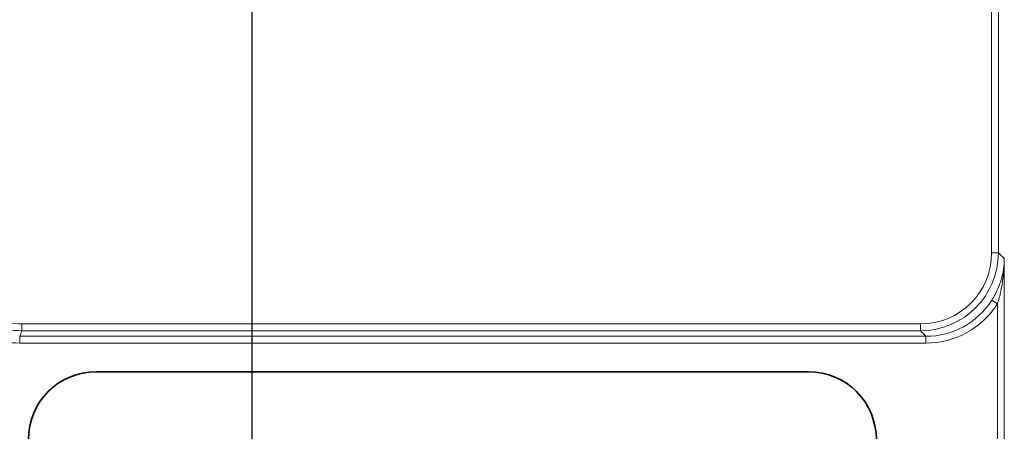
# Model space of a CAD drawing. Header units: millimetres. Extents: x 5 to 415, y 5 to 292.
# Tile 13 of 37: x 165 to 194, y 142 to 154. Entities that reach past the tile are written whole.
import ezdxf

# ---------------------------------------------------------------- set-up
doc = ezdxf.new("R2010")
doc.units = ezdxf.units.MM
for name, color, linetype, lineweight in [('Bemaßung (ISO)', 7, 'Continuous', 25), ('Sichtbar (ISO)', 7, 'Continuous', 35), ('Sichtbar schmal (ISO)', 7, 'Continuous', 18)]:
    doc.layers.add(name, color=color, linetype=linetype, lineweight=lineweight)
doc.styles.add('Notiztext (ISO)', font='isocpeur.ttf')
doc.dimstyles.new('Standard (ISO)', dxfattribs={"dimtxt": 3.5, "dimasz": 2.5, "dimexe": 2, "dimexo": 0, "dimgap": 0.762, "dimtad": 1, "dimtoh": 1, "dimdec": 8, "dimrnd": 1e-08, "dimdsep": 46, "dimtxsty": 'Notiztext (ISO)', "dimcen": 0.09, "dimdle": 10, "dimclrd": 256, "dimclre": 256, "dimclrt": 256, "dimadec": 6, "dimazin": 2, "dimtfac": 0.514286, "dimtdec": 3, "dimtmove": 0, "dimatfit": 3, "dimfxl": 1, "dimtolj": 1, "dimlwd": -1, "dimlwe": -1, "dimarcsym": 0})

# ---------------------------------------------------------------- blocks, each defined once
blk = doc.blocks.new('*D27')
at = {"layer": 'Bemaßung (ISO)', "transparency": 16777216}
for p, q in [((170.338, 161.722), (84.852, 161.722)), ((86.852, 159.222), (86.852, 112.522)), ((140.493, 110.022), (84.852, 110.022))]:
    blk.add_line(p, q, dxfattribs=at)
for points in [[(86.435, 159.222), (87.269, 159.222), (86.852, 161.722)], [(86.435, 112.522), (87.269, 112.522), (86.852, 110.022)]]:
    blk.add_solid(points, dxfattribs=at)
at = {"layer": 'Defpoints', "color": 0, "transparency": 16777216}
for p in [(170.338, 161.722), (86.852, 110.022), (140.493, 110.022)]:
    blk.add_point(p, dxfattribs=at)
at = {"layer": 'Bemaßung (ISO)', "transparency": 16777216, "insert": (82.59, 132.372), "char_height": 3.5, "attachment_point": 1, "rotation": 90, "style": 'Notiztext (ISO)'}
blk.add_mtext('\\A1;51.7', dxfattribs=at)
blk = doc.blocks.new('*D36')
at = {"layer": 'Bemaßung (ISO)', "transparency": 16777216}
for p, q in [((138.138, 169.667), (138.138, 198.249)), ((171.438, 119.542), (171.438, 198.249)), ((140.638, 196.249), (168.938, 196.249))]:
    blk.add_line(p, q, dxfattribs=at)
for points in [[(140.638, 196.665), (140.638, 195.832), (138.138, 196.249)], [(168.938, 196.665), (168.938, 195.832), (171.438, 196.249)]]:
    blk.add_solid(points, dxfattribs=at)
at = {"layer": 'Defpoints', "color": 0, "transparency": 16777216}
for p in [(171.438, 196.249), (138.138, 169.667), (171.438, 119.542)]:
    blk.add_point(p, dxfattribs=at)
at = {"layer": 'Bemaßung (ISO)', "transparency": 16777216, "insert": (150.938, 200.511), "char_height": 3.5, "attachment_point": 1, "style": 'Notiztext (ISO)'}
blk.add_mtext('\\A1;33.3', dxfattribs=at)

msp = doc.modelspace()

# ---------------------------------------------------------------- linework, layer by layer
at = {"layer": 'Sichtbar (ISO)'}
msp.add_line((166.83831693, 143.62211885), (187.83831693, 143.62211885), dxfattribs=at)
for centre, start, end in [((166.83831693, 141.62211885), 90, 180), ((187.83831693, 141.62211885), 0, 90)]:
    msp.add_arc(centre, 2, start, end, dxfattribs=at)
at = {"layer": 'Sichtbar schmal (ISO)'}
for p, q in [((193.23603083, 166.17536219), (193.23603083, 147.12892073)), ((193.43596229, 147.12892073), (193.43596229, 166.17536219)), ((193.23603083, 147.12892073), (193.43596229, 147.12892073)), ((193.43596229, 147.12892073), (193.61036053, 146.95452249)), ((193.61036053, 115.64159529), (193.61036053, 146.95452249)), ((193.2417227, 145.73158643), (193.41042906, 145.62441379)), ((193.41042906, 145.62441379), (193.41042906, 115.64159529)), ((191.13675044, 145.02964034), (164.64951098, 145.02964034)), ((164.64951098, 145.02964034), (164.64951098, 144.82970888)), ((191.13675044, 145.02964034), (191.13675044, 144.82970888)), ((164.58149792, 144.66551082), (164.64951098, 144.82970888)), ((191.3009485, 144.66551082), (164.58149792, 144.66551082)), ((164.58149792, 144.66551082), (164.58149792, 144.46557936)), ((164.64951098, 144.82970888), (191.13675044, 144.82970888)), ((191.13675044, 144.82970888), (191.3009485, 144.66551082)), ((191.3009485, 144.66551082), (191.3009485, 144.46557936)), ((164.58149792, 144.46557936), (191.3009485, 144.46557936))]:
    msp.add_line(p, q, dxfattribs=at)
for centre, major_axis, ratio, start_param, end_param in [((191.13531096, 147.13036021), (1.48594211, -1.48594211), 0.999315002, 5.4981297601, 7.0682408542), ((191.13531096, 147.13036021), (1.62726659, -1.62726659), 0.9994340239, 5.4981297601, 7.0682408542), ((191.29923483, 146.96643634), (1.62765422, -1.62765422), 0.9991960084, 5.4981297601, 6.5024936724), ((164.65010724, 147.13036021), (-0.88046391, -2.1256279), 0.999668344, 5.890628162, 6.6757424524), ((164.65010724, 147.13036021), (-0.80395794, -1.94092617), 0.9995985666, 5.890628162, 6.6757424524), ((191.29923483, 146.96643634), (1.7689787, -1.7689787), 0.999315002, 5.4981297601, 6.5024936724), ((164.58220775, 146.96643634), (-0.95709279, -2.31062639), 0.9995985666, 5.890628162, 6.6757424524)]:
    msp.add_ellipse(centre, major_axis=major_axis, ratio=ratio, start_param=start_param, end_param=end_param, dxfattribs=at)
for points, knots in [([(193.61036053, 146.95452249), (193.6091692, 146.85045284), (193.60075153, 146.74606483), (193.56935669, 146.53822225), (193.54642102, 146.43476882), (193.51587472, 146.33175221), (193.48957335, 146.2430515), (193.45766899, 146.15495082), (193.37063281, 145.95354844), (193.3103308, 145.83959228), (193.2417227, 145.73158643)], [-0.00060823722, -0.00060823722, -0.00060823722, -0.00060823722, 0.03602499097, 0.03602499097, 0.07265821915, 0.07265821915, 0.07265821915, 0.10420064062, 0.10420064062, 0.14592467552, 0.14592467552, 0.14592467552, 0.14592467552]), ([(193.41042906, 145.62441379), (193.44771735, 145.74180891), (193.48046883, 145.86571701), (193.52771527, 146.08474431), (193.54502414, 146.18056682), (193.55928425, 146.27704886), (193.57584588, 146.38910268), (193.58826651, 146.50164088), (193.60523574, 146.72774309), (193.60976173, 146.84130598), (193.61036053, 146.95452249)], [-0.14592467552, -0.14592467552, -0.14592467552, -0.14592467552, -0.10420064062, -0.10420064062, -0.07265821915, -0.07265821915, -0.07265821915, -0.03602499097, -0.03602499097, 0.00060823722, 0.00060823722, 0.00060823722, 0.00060823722])]:
    msp.add_open_spline(points, degree=3, knots=knots, dxfattribs=at)

# ---------------------------------------------------------------- dimensions: what is measured, and where the dimension line sits
at = {"layer": 'Bemaßung (ISO)'}
dim = msp.add_linear_dim(base=(171.4383169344, 196.2488004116), p1=(138.1383169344, 169.6671188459), p2=(171.4383169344, 119.5421395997), dimstyle='Standard (ISO)', override={"dimgap": 0.762, "dimtoh": 0, "dimdec": 8, "dimtol": 0, "dimlim": 0, "dimtp": 0, "dimtm": 0, "dimtdec": 3, "dimtofl": 0, "dimatfit": 1}, dxfattribs=at)
dim.commit()
dim.dimension.update_dxf_attribs({"geometry": '*D36', "text_midpoint": (154.7883169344, 196.2488004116), "dimtype": 160})
dim = msp.add_linear_dim(base=(86.8520729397, 110.0221188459), p1=(170.3383169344, 161.7221188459), p2=(140.4933169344, 110.0221188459), angle=90, dimstyle='Standard (ISO)', override={"dimgap": 0.762, "dimtoh": 0, "dimdec": 8, "dimtol": 0, "dimlim": 0, "dimtp": 0, "dimtm": 0, "dimtdec": 3, "dimtofl": 0, "dimatfit": 1}, dxfattribs=at)
dim.commit()
dim.dimension.update_dxf_attribs({"geometry": '*D27', "text_midpoint": (86.8520729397, 135.8721188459), "dimtype": 160})

doc.saveas('drawing.dxf')
